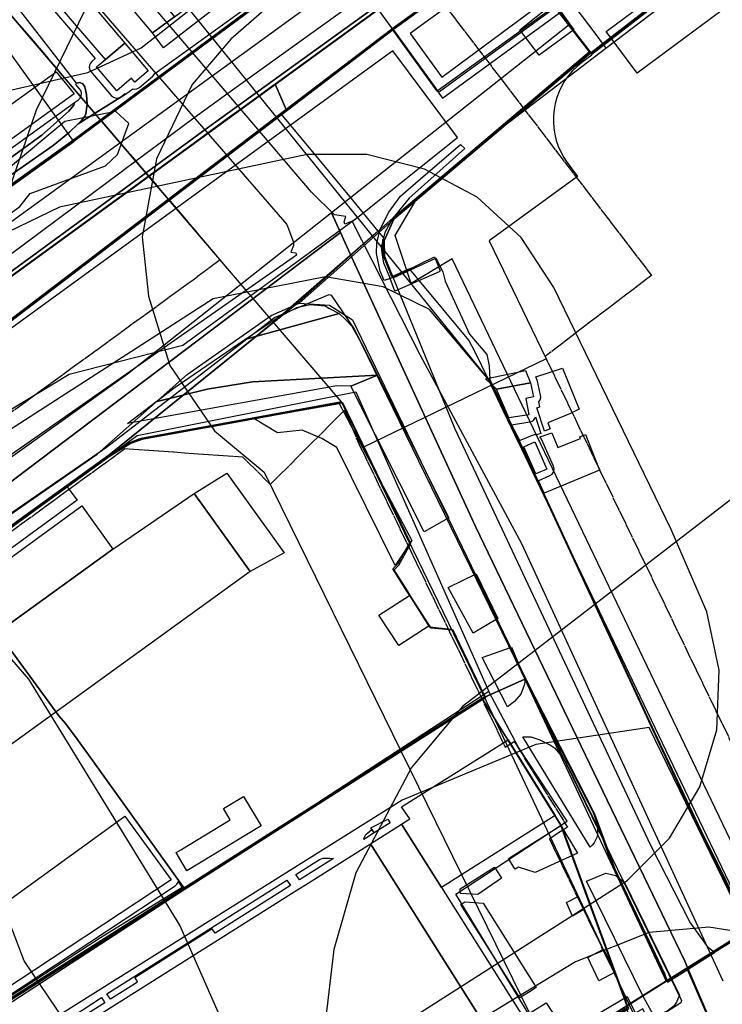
# Model space of a CAD drawing. Header units: metres. Extents: x 15747 to 16863, y 15840 to 16796.
# Tile 17 of 35: x 16291 to 16437, y 16287 to 16492. Entities that reach past the tile are written whole.
import ezdxf

# ---------------------------------------------------------------- set-up
doc = ezdxf.new("R2010")
doc.units = ezdxf.units.M
doc.linetypes.add('L00s01s', pattern=[3, 3, 0])
for name, color, linetype, true_color in [('02 Озеленение', 7, 'Continuous', 0xe4efdb), ('03 Существующее использование', 7, 'Continuous', 0x808080), ('04 Земельные участки (ЕГРН)', 7, 'Continuous', 0x1f3fbf), ('05 Застройка', 7, 'Continuous', 0x8c8c8c), ('06 Дороги и железная дорога', 7, 'Continuous', 0xb4b4b4), ('07 ЗОУИТ и СЗЗ', 7, 'Continuous', 0x000000), ('08 Красные линии и ЛГР', 7, 'Continuous', 0xff0000), ('09 ППТ и ПМТ', 7, 'Continuous', 0x00d000), ('10 ГПЗУ', 7, 'Continuous', 0x7b7bf2), ('11 КРТ', 7, 'Continuous', 0x1f3fbf), ('12 ПЗЗ – территориальные зоны', 7, 'Continuous', 0x000000), ('13 Генплан – функциональные зоны', 7, 'Continuous', 0x000000), ('14 Граница территории', 7, 'Continuous', 0xff00ff)]:
    doc.layers.add(name, color=color, linetype=linetype, true_color=true_color)

msp = doc.modelspace()

# ---------------------------------------------------------------- linework, layer by layer
at = {"layer": '02 Озеленение', "true_color": 0xe4efdb}
for points in [[(16460.66, 16574.01), (16064.52, 16286.53), (16013.36, 16250.08), (15983.9, 16233.61), (15973.25, 16227.28), (15939.62, 16208.07), (15930.94, 16203.15), (15896.4, 16185.11), (15861.65, 16167.69)], [(16261.95, 16440.37), (16298.28, 16465.7), (16301.67, 16468.47), (16303.46, 16470.17), (16313.25, 16476.36), (16314.79, 16477.43), (16315.07, 16477.35), (16315.65, 16477.42), (16316.16, 16477.7), (16318.94, 16480.04), (16319.25, 16480.4), (16319.33, 16480.6), (16357.81, 16508.34)], [(16286.18, 16507.95), (16307.01, 16483.7), (16306.32, 16483.13), (16306, 16482.78), (16305.81, 16482.34), (16305.76, 16481.87), (16305.87, 16481.41), (16306.11, 16481), (16310.3, 16476.04), (16310.76, 16475.67), (16311.32, 16475.51), (16311.91, 16475.57), (16312.42, 16475.86), (16313.14, 16476.47), (16313.25, 16476.36), (16303.46, 16470.17), (16304.17, 16470.86), (16304.82, 16471.74), (16305.02, 16472.24), (16305.29, 16474.24), (16305.18, 16476.27), (16304.82, 16477.83), (16304.42, 16478.46), (16303.8, 16478.74), (16303.08, 16478.58), (16299.78, 16482.87), (16288.19, 16497.89)], [(16218.55, 16411.7), (16295.9, 16467.83), (16301.43, 16472.74), (16302.57, 16474.02), (16302.71, 16474.59), (16303.52, 16475.17), (16303.86, 16475.52), (16304.08, 16475.96), (16304.14, 16476.44), (16304.05, 16476.92), (16303.8, 16477.34), (16302.97, 16478.36), (16303.08, 16478.58), (16303.8, 16478.74), (16304.42, 16478.46), (16304.82, 16477.83), (16305.18, 16476.27), (16305.29, 16474.24), (16305.02, 16472.24), (16304.82, 16471.74), (16304.17, 16470.86), (16303.46, 16470.17), (16301.67, 16468.47), (16298.28, 16465.7), (16261.95, 16440.37)], [(16266.97, 16274.64), (16323.58, 16311.99), (16323.93, 16312.31), (16324.17, 16312.74), (16324.19, 16312.87), (16325.05, 16311.67), (16308.12, 16301.22), (16248.09, 16262.31)]]:
    msp.add_lwpolyline(points, dxfattribs=at)
for points in [[(16406.28, 16489.69), (16399.08, 16484.45), (16395.12, 16489.69), (16402.23, 16495.36)], [(16302.71, 16474.59), (16302.57, 16474.02), (16301.43, 16472.74), (16295.9, 16467.83), (16218.55, 16411.7), (16207.35, 16403.93), (16202.61, 16400.82), (16198.38, 16398.08), (16189.51, 16391.88), (16183.38, 16386.19), (16178.43, 16379.86), (16178.05, 16380.98), (16176.26, 16383.22)], [(16382.78, 16465.91), (16383.67, 16465.02), (16372.13, 16454.77), (16368.71, 16450.56), (16367.06, 16447.64), (16366.3, 16444.47), (16366.55, 16442.88), (16366.8, 16441.29), (16368.17, 16438.04), (16366.93, 16437.63), (16366.11, 16439.57), (16365.34, 16443.27), (16365.42, 16445.42), (16366.11, 16448.27), (16367.92, 16451.8), (16370.33, 16455.16), (16374.47, 16458.78)], [(16368.17, 16438.04), (16377.39, 16442.55), (16378.59, 16439.63), (16378.33, 16439.48), (16369.15, 16435.46)], [(16351.62, 16432.63), (16354.68, 16432.36), (16355.61, 16431.82), (16357.61, 16430.78), (16338.07, 16425.41), (16344.87, 16429.96), (16348.81, 16432.04)], [(16319.59, 16412.46), (16323.57, 16415.49), (16338.07, 16425.41), (16357.61, 16430.78), (16358.89, 16429.54), (16360.21, 16428.15), (16362.22, 16424.59), (16365.54, 16418.02), (16339.63, 16416.58), (16330.19, 16415.06)], [(16398.41, 16417.67), (16403.93, 16419.47), (16407.42, 16410.93), (16405.61, 16410.01), (16400.92, 16408.12), (16401.42, 16406.88), (16400.21, 16406.34), (16398.61, 16411.21), (16399.25, 16411.44), (16399.02, 16412.45), (16399.06, 16412.48), (16399.32, 16412.88), (16399.44, 16413.34), (16399.41, 16413.82), (16398.76, 16416.76), (16398.71, 16416.86), (16398.68, 16416.99)], [(16313.71, 16407.99), (16319.59, 16412.46), (16330.19, 16415.06), (16339.63, 16416.58), (16365.54, 16418.02), (16360.06, 16415.71), (16357.13, 16415.79)], [(16380.36, 16388.41), (16375.26, 16385.45), (16360.06, 16415.71), (16365.54, 16418.02), (16367.51, 16414.15)], [(16339.88, 16408.97), (16357.64, 16412.08), (16372.67, 16383.66), (16369.26, 16378.48), (16357.11, 16402.96), (16353.98, 16404.85), (16349.91, 16406.55), (16344.8, 16405.99)], [(16398.37, 16409.38), (16399.48, 16405.92), (16398.54, 16405.6), (16398.54, 16405.6), (16398.07, 16405.63), (16397.62, 16405.5), (16395.31, 16404.48), (16395.29, 16404.47), (16395.11, 16404.4), (16393.38, 16407.71), (16397.18, 16408.31), (16397.63, 16408.46), (16398.01, 16408.74), (16398.29, 16409.13)], [(16399.32, 16405.16), (16401.75, 16406.05), (16402.99, 16402.98), (16407.68, 16404.86), (16407.54, 16405.21), (16408.71, 16405.7), (16411.6, 16398.3), (16400.17, 16393.51), (16398.94, 16396.09), (16399.02, 16396.11), (16401.33, 16397.14), (16401.81, 16397.47), (16402.13, 16397.97), (16402.23, 16398.55), (16402.1, 16399.12), (16399.6, 16404.74), (16399.34, 16405.14)], [(16303.24, 16392.03), (16279.52, 16374.74), (16277.5, 16377.5), (16301.12, 16394.88)], [(16380.2, 16373.9), (16386.06, 16376.73), (16390.53, 16367.46), (16385.42, 16364.46)], [(16392.54, 16349.13), (16387.29, 16359.37), (16393.39, 16361.53), (16396.14, 16354.93), (16396.14, 16354.3), (16396.01, 16353.67), (16395.32, 16351.81), (16394, 16350.24)], [(16411.2, 16322.67), (16411.06, 16322.04), (16410.82, 16321.44), (16410.51, 16320.89), (16410.13, 16320.41), (16409.7, 16320), (16395.71, 16342.91), (16397.38, 16342.9), (16399.25, 16342.31), (16401.46, 16341.17), (16402.31, 16340.67), (16404.05, 16338.59), (16404.66, 16337.58), (16410.82, 16325.1), (16411.18, 16323.95)], [(16368.21, 16325.08), (16364.85, 16322.96), (16364.39, 16323.67), (16364.16, 16324.02), (16367.71, 16325.84)], [(16363.3, 16321.98), (16362.7, 16321.6), (16362.74, 16321.8), (16363.11, 16322.64), (16364.39, 16323.67), (16364.85, 16322.96)], [(16392.73, 16317.68), (16403.57, 16324.52), (16407.05, 16318.76), (16398.3, 16314.76), (16394.81, 16315.85), (16394.15, 16315.43), (16393.95, 16315.74)], [(16356.44, 16317.66), (16349.39, 16313.2), (16348.63, 16314.37), (16353.52, 16317.46), (16354.32, 16317.71), (16355.67, 16317.73), (16356.32, 16317.68)], [(16391.09, 16313.9), (16391.29, 16313.59), (16386.39, 16310.22), (16382.75, 16310.37), (16382.71, 16311.36), (16389.85, 16315.87)], [(16408.95, 16312.94), (16412.97, 16314.61), (16415.03, 16314.14), (16416.83, 16312.7), (16428.25, 16289.26), (16427.6, 16287.84), (16427.07, 16287.01), (16426.52, 16286.57), (16425.66, 16285.94), (16424.56, 16285.47), (16423.43, 16285.24), (16422.77, 16285.27), (16420.64, 16289.14)], [(16310.13, 16288.45), (16309.43, 16289.54), (16346.75, 16313.18), (16347.52, 16312.03), (16331.87, 16302.16), (16331.29, 16303.08), (16315.24, 16292.87), (16315.79, 16292.01)], [(16382.86, 16308.12), (16383.69, 16308.64), (16387.51, 16308.4), (16398.51, 16290.86), (16396.91, 16289.84), (16395.1, 16288.71)], [(16408.34, 16307.05), (16406, 16305.71), (16404.81, 16308.56), (16407.05, 16309.72)], [(16414.85, 16294.04), (16411.49, 16292.26), (16409.19, 16297.14), (16412.45, 16298.81)], [(16309, 16287.73), (16290.97, 16276.36), (16290.6, 16276.96), (16286.21, 16274.2), (16286.59, 16273.6), (16285.16, 16272.7), (16284.51, 16273.73), (16297.52, 16282.12), (16302.25, 16284.85), (16308.29, 16288.82)], [(16400.24, 16280.54), (16397.1, 16285.53), (16398.87, 16286.64), (16400.56, 16287.72), (16404.65, 16281.47), (16417.35, 16288.99), (16419.58, 16284.55), (16418.59, 16283.76), (16417.23, 16286.41), (16408.89, 16281.45), (16405.67, 16279.57), (16404.43, 16281.42), (16404.03, 16281.82), (16403.51, 16282.05), (16402.94, 16282.06), (16402.4, 16281.86)]]:
    msp.add_lwpolyline(points, close=True, dxfattribs=at)
at = {"layer": '03 Существующее использование', "true_color": 0xcbb2cc}
for points in [[(16378.94, 16479.84), (16403.7, 16498.26), (16410.85, 16488.69), (16412.97, 16485.86), (16524.16, 16570.43), (16778.03, 16740.94), (16787.18, 16766.51), (16795.48, 16795.57), (16736.58, 16795.57), (16707.28, 16773.54), (16621.65, 16696.88), (16511.58, 16592.78), (16426.87, 16528.54), (16372.31, 16488.89)], [(16524.16, 16570.43), (16567.07, 16508.57), (16598.37, 16461.95), (16609.87, 16432.81), (16530.04, 16371.46), (16445.84, 16306.76), (16391.67, 16420.01), (16386.4, 16431.02), (16381.08, 16442.15), (16372.52, 16437.02), (16369.23, 16446.96), (16373.61, 16454.38), (16386.56, 16465.77), (16412.97, 16485.86)], [(16176.73, 16296.05), (16173.13, 16301.39), (16315.71, 16405.45), (16361.08, 16414.52), (16388.66, 16352.33), (16215.04, 16239.25)], [(16387.44, 16350.71), (16325.61, 16311.33), (16211, 16238.35), (16249.86, 16181.8), (16280.82, 16200.58), (16401.55, 16277.1), (16417.72, 16286.45), (16403.82, 16324.39)]]:
    msp.add_lwpolyline(points, close=True, dxfattribs=at)
at = {"layer": '03 Существующее использование', "true_color": 0x808080}
for points in [[(16863.13, 16624.06), (16468.64, 16318.89), (16443.62, 16303.23), (16435.47, 16298.12), (16430.02, 16294.71), (16435.09, 16282.94), (16468.19, 16303.15), (16516.14, 16342.29), (16547.75, 16366.42), (16603.84, 16408.89), (16661.16, 16452.59), (16726.79, 16502.02), (16768.31, 16534.73), (16816.42, 16571.41), (16863.13, 16607.16)], [(16863.13, 16624.06), (16468.64, 16318.89), (16443.62, 16303.23), (16435.47, 16298.12), (16430.02, 16294.71), (16435.09, 16282.94), (16468.19, 16303.15), (16516.14, 16342.29), (16547.75, 16366.42), (16603.84, 16408.89), (16661.16, 16452.59), (16726.79, 16502.02), (16768.31, 16534.73), (16816.42, 16571.41), (16863.13, 16607.16)], [(16405.34, 16490.72), (16355.99, 16451.67), (16357.87, 16447.58), (16360.18, 16442.56), (16368.97, 16450.38), (16409.82, 16484.94)], [(16405.34, 16490.72), (16355.99, 16451.67), (16357.87, 16447.58), (16360.18, 16442.56), (16368.97, 16450.38), (16409.82, 16484.94)], [(16355.99, 16451.67), (16313.66, 16418.19), (16287.97, 16399.77), (16198.4, 16335.57), (16109.5, 16271.95), (16077.12, 16248.32), (16054.77, 16229.02), (16035.15, 16217.05), (16026.24, 16209.33), (15929.99, 16141.52), (15931.9, 16138.35), (15978.62, 16171.86), (16029.28, 16207.35), (16036.04, 16214.39), (16056.37, 16226.49), (16128.07, 16278.88), (16158.19, 16300.84), (16188.18, 16322.54), (16284.84, 16392.37), (16357.87, 16447.58)], [(16355.99, 16451.67), (16313.66, 16418.19), (16287.97, 16399.77), (16198.4, 16335.57), (16109.5, 16271.95), (16077.12, 16248.32), (16054.77, 16229.02), (16035.15, 16217.05), (16026.24, 16209.33), (15929.99, 16141.52), (15931.9, 16138.35), (15978.62, 16171.86), (16029.28, 16207.35), (16036.04, 16214.39), (16056.37, 16226.49), (16128.07, 16278.88), (16158.19, 16300.84), (16188.18, 16322.54), (16284.84, 16392.37), (16357.87, 16447.58)], [(16368.97, 16450.38), (16360.18, 16442.56), (16385.93, 16386.59), (16411.35, 16333.68), (16429.32, 16296.34), (16430.02, 16294.71), (16435.47, 16298.12), (16434.24, 16299.12), (16430.37, 16304.52), (16422.31, 16320.33), (16381.67, 16406.82), (16367, 16442.7), (16366.93, 16445.87)], [(16368.97, 16450.38), (16360.18, 16442.56), (16385.93, 16386.59), (16411.35, 16333.68), (16429.32, 16296.34), (16430.02, 16294.71), (16435.47, 16298.12), (16434.24, 16299.12), (16430.37, 16304.52), (16422.31, 16320.33), (16381.67, 16406.82), (16367, 16442.7), (16366.93, 16445.87)], [(16360.18, 16442.56), (16349.34, 16432.92), (16355.63, 16432.54), (16360.39, 16429.49), (16396.4, 16354.75), (16410.62, 16326.94), (16414.81, 16315.51), (16425.1, 16293.79), (16425.7, 16292), (16430.02, 16294.71), (16429.32, 16296.34), (16411.35, 16333.68), (16385.93, 16386.59)], [(16360.18, 16442.56), (16349.34, 16432.92), (16355.63, 16432.54), (16360.39, 16429.49), (16396.4, 16354.75), (16410.62, 16326.94), (16414.81, 16315.51), (16425.1, 16293.79), (16425.7, 16292), (16430.02, 16294.71), (16429.32, 16296.34), (16411.35, 16333.68), (16385.93, 16386.59)]]:
    msp.add_lwpolyline(points, close=True, dxfattribs=at)
at = {"layer": '03 Существующее использование', "true_color": 0xada4a0}
msp.add_lwpolyline([(16474.33, 16594.64), (16389.02, 16530.66), (16302.58, 16466.53), (16182.27, 16380.44), (15984.85, 16241.16), (15971.2, 16234.98), (15954.58, 16224.63), (15942.15, 16218.41), (15914.43, 16205.35), (15758.56, 16110.57), (15747.13, 16103.64), (15747.13, 16086.43), (15903.99, 16182.76), (15930.25, 16201.5), (15954.14, 16213.54), (15976.41, 16223.21), (15974.59, 16227.24), (16023.44, 16246.14), (16071.14, 16267.9), (16107.56, 16290.44), (16368.84, 16489.72), (16464.24, 16558.84)], dxfattribs=at)
at = {"layer": '03 Существующее использование', "true_color": 0xdcd5b6}
for points in [[(16464.24, 16558.84), (16368.84, 16489.72), (16378.22, 16476.76), (16402.52, 16494.36), (16403.58, 16492.99), (16410.05, 16484.65), (16446.16, 16512.66)], [(16446.16, 16512.66), (16410.05, 16484.65), (16409.82, 16484.94), (16368.97, 16450.38), (16366.93, 16445.87), (16367, 16442.7), (16368.83, 16438.23), (16370.72, 16439.1), (16377.67, 16442.29), (16379.15, 16439.45), (16379.58, 16437.54), (16384.66, 16426.49), (16388.25, 16422.26), (16388.74, 16419.92), (16388.86, 16417.07), (16396.02, 16402.24), (16422.99, 16344.03), (16432.69, 16323.38), (16442.96, 16302.82)], [(16287.43, 16363.74), (16299.45, 16347.3), (16300.8, 16345.69), (16303.23, 16342.44), (16306.16, 16338.4), (16325.61, 16311.33), (16387.44, 16350.71), (16388.04, 16350.98), (16384.31, 16358.72), (16382.65, 16362.14), (16381.26, 16365.03), (16380.51, 16365.11), (16376.67, 16365.49), (16372.5, 16372.05), (16371.78, 16373.2), (16369.02, 16377.58), (16370, 16378.58), (16372.16, 16382.43), (16372.49, 16383.03), (16358.37, 16412.26), (16333.79, 16407.76), (16316.72, 16404.64), (16315.78, 16404.31), (16314.35, 16403.8), (16310.1, 16401.18), (16277.66, 16377.79)], [(16211, 16238.35), (16325.6, 16311.33), (16306.16, 16338.4), (16303.23, 16342.44), (16300.8, 16345.69), (16299.45, 16347.3), (16287.43, 16363.74)]]:
    msp.add_lwpolyline(points, dxfattribs=at)
msp.add_lwpolyline([(16278.95, 16499.27), (16157.45, 16412.27), (16182.27, 16380.44), (16302.58, 16466.53)], close=True, dxfattribs=at)
at = {"layer": '03 Существующее использование', "true_color": 0xcfd1eb}
for points in [[(16260.06, 16393.17), (16301.6, 16418.2), (16325.18, 16424.24), (16361.47, 16450.78), (16382.19, 16467.33), (16368.71, 16485.33), (16254.81, 16402.47)], [(16436.11, 16254.35), (16422.94, 16281.6), (16420.6, 16286.45), (16402.47, 16276.24), (16381.8, 16310.24), (16404.93, 16325.44), (16394.76, 16340.84), (16388.66, 16352.33), (16215.04, 16239.25), (16268.66, 16155.89)]]:
    msp.add_lwpolyline(points, close=True, dxfattribs=at)
at = {"layer": '03 Существующее использование', "true_color": 0xc0e3b5}
msp.add_lwpolyline([(16279.75, 16444.59), (16291.32, 16453.01), (16293.5, 16455.7), (16309.12, 16461.47), (16311.63, 16463.83), (16313.96, 16470.22), (16311.26, 16472.73), (16300.68, 16470.67), (16277.21, 16451.12)], dxfattribs=at)
at = {"layer": '03 Существующее использование', "true_color": 0x808080}
msp.add_lwpolyline([(16240.49, 16355.14), (16307.37, 16401.61), (16326.04, 16418.12), (16343.5, 16430.38), (16349.34, 16432.92), (16360.18, 16442.56), (16357.87, 16447.58), (16284.84, 16392.37)], dxfattribs=at)
msp.add_lwpolyline([(16240.49, 16355.14), (16307.37, 16401.61), (16326.04, 16418.12), (16343.5, 16430.38), (16349.34, 16432.92), (16360.18, 16442.56), (16357.87, 16447.58), (16284.84, 16392.37)], dxfattribs=at)
at = {"layer": '04 Земельные участки (ЕГРН)', "true_color": 0x1f3fbf}
for points in [[(16863.13, 16624.06), (16468.64, 16318.89), (16443.62, 16303.23), (16435.47, 16298.12), (16430.02, 16294.71), (16435.09, 16282.94), (16468.19, 16303.15), (16516.14, 16342.29), (16547.75, 16366.42), (16603.84, 16408.89), (16661.16, 16452.59), (16726.79, 16502.02), (16768.31, 16534.73), (16816.42, 16571.41), (16863.13, 16607.16)], [(16278.95, 16499.27), (16157.45, 16412.27), (16182.27, 16380.44), (16302.58, 16466.53)], [(16405.34, 16490.72), (16355.99, 16451.67), (16357.87, 16447.58), (16360.18, 16442.56), (16368.97, 16450.38), (16409.82, 16484.94)], [(16355.99, 16451.67), (16313.66, 16418.19), (16287.97, 16399.77), (16198.4, 16335.57), (16109.5, 16271.95), (16077.12, 16248.32), (16054.77, 16229.02), (16035.15, 16217.05), (16026.24, 16209.33), (15929.99, 16141.52), (15931.9, 16138.35), (15978.62, 16171.86), (16029.28, 16207.35), (16036.04, 16214.39), (16056.37, 16226.49), (16128.07, 16278.88), (16158.19, 16300.84), (16188.18, 16322.54), (16284.84, 16392.37), (16357.87, 16447.58)], [(16368.97, 16450.38), (16360.18, 16442.56), (16385.93, 16386.59), (16411.35, 16333.68), (16429.32, 16296.34), (16430.02, 16294.71), (16435.47, 16298.12), (16434.24, 16299.12), (16430.37, 16304.52), (16422.31, 16320.33), (16381.67, 16406.82), (16367, 16442.7), (16366.93, 16445.87)], [(16360.18, 16442.56), (16349.34, 16432.92), (16355.63, 16432.54), (16360.39, 16429.49), (16396.4, 16354.75), (16410.62, 16326.94), (16414.81, 16315.51), (16425.1, 16293.79), (16425.7, 16292), (16430.02, 16294.71), (16429.32, 16296.34), (16411.35, 16333.68), (16385.93, 16386.59)], [(16387.44, 16350.71), (16325.61, 16311.33), (16211, 16238.35), (16249.86, 16181.8), (16280.82, 16200.58), (16401.55, 16277.1), (16417.72, 16286.45), (16403.82, 16324.39)]]:
    msp.add_lwpolyline(points, close=True, dxfattribs=at)
for points in [[(16474.33, 16594.64), (16389.02, 16530.66), (16302.58, 16466.53), (16182.27, 16380.44), (15984.85, 16241.16), (15971.2, 16234.98), (15954.58, 16224.63), (15942.15, 16218.41), (15914.43, 16205.35), (15758.56, 16110.57), (15747.13, 16103.64), (15747.13, 16086.43), (15903.99, 16182.76), (15930.25, 16201.5), (15954.14, 16213.54), (15976.41, 16223.21), (15974.59, 16227.24), (16023.44, 16246.14), (16071.14, 16267.9), (16107.56, 16290.44), (16368.84, 16489.72), (16464.24, 16558.84)], [(16464.24, 16558.84), (16368.84, 16489.72), (16378.22, 16476.76), (16402.52, 16494.36), (16403.58, 16492.99), (16410.05, 16484.65), (16446.16, 16512.66)], [(16446.16, 16512.66), (16410.05, 16484.65), (16409.82, 16484.94), (16368.97, 16450.38), (16366.93, 16445.87), (16367, 16442.7), (16368.83, 16438.23), (16370.72, 16439.1), (16377.67, 16442.29), (16379.15, 16439.45), (16379.58, 16437.54), (16384.66, 16426.49), (16388.25, 16422.26), (16388.74, 16419.92), (16388.86, 16417.07), (16396.02, 16402.24), (16422.99, 16344.03), (16432.69, 16323.38), (16442.96, 16302.82)], [(16240.49, 16355.14), (16307.37, 16401.61), (16326.04, 16418.12), (16343.5, 16430.38), (16349.34, 16432.92), (16360.18, 16442.56), (16357.87, 16447.58), (16284.84, 16392.37)], [(16287.43, 16363.74), (16299.45, 16347.3), (16300.8, 16345.69), (16303.23, 16342.44), (16306.16, 16338.4), (16325.61, 16311.33), (16387.44, 16350.71), (16388.04, 16350.98), (16384.31, 16358.72), (16382.65, 16362.14), (16381.26, 16365.03), (16380.51, 16365.11), (16376.67, 16365.49), (16372.5, 16372.05), (16371.78, 16373.2), (16369.02, 16377.58), (16370, 16378.58), (16372.16, 16382.43), (16372.49, 16383.03), (16358.37, 16412.26), (16333.79, 16407.76), (16316.72, 16404.64), (16315.78, 16404.31), (16314.35, 16403.8), (16310.1, 16401.18), (16277.66, 16377.79)], [(16211, 16238.35), (16325.6, 16311.33), (16306.16, 16338.4), (16303.23, 16342.44), (16300.8, 16345.69), (16299.45, 16347.3), (16287.43, 16363.74)]]:
    msp.add_lwpolyline(points, dxfattribs=at)
at = {"layer": '05 Застройка', "true_color": 0x8c8c8c}
for points in [[(16318.85, 16489.07), (16297.64, 16514.32), (16301.18, 16517.33), (16319.56, 16497.16), (16323.47, 16492.41)], [(16458.18, 16509.47), (16419.46, 16480.67), (16413.02, 16489.33), (16451.74, 16518.13)], [(16313.12, 16486.91), (16309.15, 16483.5), (16287.32, 16508.93), (16290.68, 16513.48)], [(16328.75, 16496.38), (16330.89, 16493.46), (16321.17, 16485.97), (16318.85, 16489.07), (16323.47, 16492.41)], [(16307.26, 16481.97), (16309.15, 16483.5), (16313.12, 16486.91), (16317.97, 16481.19), (16315.2, 16478.84), (16314.55, 16479.62), (16311.45, 16477)], [(16302.64, 16476.39), (16175.26, 16384.34), (16171.7, 16389.31), (16298.9, 16480.98)], [(16390.28, 16415.09), (16387.95, 16417.2), (16396.28, 16418.95), (16397.29, 16416.43)], [(16392.84, 16409.14), (16390.28, 16415.09), (16397.29, 16416.43), (16397.95, 16413.49), (16396.36, 16413.18), (16396.95, 16409.79)], [(16395.92, 16403.11), (16398.23, 16404.13), (16400.73, 16398.51), (16398.42, 16397.48)], [(16327.49, 16393.42), (16334.3, 16397.67), (16346.21, 16381.12), (16339.12, 16377.22)], [(16327.49, 16393.42), (16339.12, 16377.22), (16281.26, 16335.37), (16257.8, 16318.85), (16246.17, 16335.05), (16249.26, 16337.44), (16310.67, 16381.85)], [(16249.26, 16337.44), (16246.27, 16341.32), (16260.1, 16351.12), (16256.33, 16355.99), (16304.24, 16390.9), (16310.67, 16381.85)], [(16369.96, 16361.85), (16365.87, 16368.17), (16372.19, 16372.27), (16376.28, 16365.95)], [(16370.57, 16324.79), (16372.28, 16325.89), (16370.54, 16328.42), (16392.7, 16342.29), (16402.46, 16326.61), (16378.86, 16311.64)], [(16324.73, 16319.48), (16334.99, 16325.67), (16333.58, 16328.01), (16337.75, 16330.52), (16341.42, 16324.43), (16326.03, 16315.13), (16323.76, 16318.89)], [(16258.97, 16287.19), (16313.13, 16326.42), (16322.75, 16313.24), (16266.14, 16275.89)], [(16369.78, 16324.29), (16370.57, 16324.79), (16378.86, 16311.64), (16399.76, 16278.49), (16393.3, 16274.42), (16391.42, 16277.4), (16364.1, 16320.71)], [(16288.14, 16208.09), (16285.86, 16211.71), (16258.94, 16254.39), (16346.41, 16309.55), (16349.04, 16311.21), (16350.61, 16312.2), (16364.1, 16320.71), (16391.42, 16277.4), (16393.3, 16274.42), (16392.15, 16273.69)]]:
    msp.add_lwpolyline(points, close=True, dxfattribs=at)
at = {"layer": '06 Дороги и железная дорога', "true_color": 0x1f1f1f}
for points in [[(16334.53, 16476.52), (16398.85, 16522.83), (16432.05, 16546.76), (16441.94, 16553.9), (16484.7, 16585.61), (16495.48, 16593.6), (16521.38, 16615.3), (16540.86, 16633.26), (16553.01, 16644.46), (16570.51, 16660.08), (16594.4, 16681.41), (16635.58, 16719.71), (16642.5, 16726.16), (16656.3, 16738.82), (16691.62, 16771.24), (16712.49, 16787.18), (16725.43, 16795.57)], [(16327.46, 16471.43), (16334.53, 16476.52)], [(15747.13, 16099.28), (15771.04, 16113.85), (15777.73, 16117.93), (15797.62, 16129.76), (15828.61, 16148.17), (15852.53, 16162.09), (15883.54, 16178.54), (15924.92, 16200.51), (15942.84, 16210.03), (15969.47, 16224.9), (16040.9, 16264.75), (16055.39, 16274.68), (16073.56, 16287.15), (16088.39, 16297.34), (16141.26, 16336.87), (16152.36, 16345.18), (16193.22, 16373.68), (16227.13, 16397.35), (16239.93, 16406.28), (16312.4, 16460.22), (16312.99, 16460.66), (16327.46, 16471.43)]]:
    msp.add_lwpolyline(points, dxfattribs=at)
at = {"layer": '06 Дороги и железная дорога', "true_color": 0xb4b4b4}
for points in [[(16437.27, 16292.19), (16395.49, 16382.96), (16374.51, 16422.09), (16360.31, 16449.96), (16358.78, 16449.33), (16358.64, 16449.82), (16359, 16450.93), (16356.63, 16451.25), (16351.84, 16455.97), (16286.43, 16532.8)], [(16291.1, 16513.54), (16346.72, 16449.28), (16348.14, 16445.57), (16348.16, 16444.91), (16347.61, 16443.52), (16348.59, 16443.36), (16348.74, 16442.88), (16244.48, 16369.96), (15921.47, 16138.06)], [(15937.37, 16138.68), (16171.71, 16306.19), (16261.71, 16370.17), (16309.33, 16403.03), (16344.19, 16429.99), (16355.5, 16434.71), (16355.93, 16434.62), (16360.77, 16427.45), (16428.64, 16288.19), (16428.5, 16287.68), (16357.7, 16241.96), (16319.35, 16205.69), (16312.94, 16200.93), (16236.83, 16148.99)]]:
    msp.add_lwpolyline(points, dxfattribs=at)
at = {"layer": '07 ЗОУИТ и СЗЗ', "true_color": 0x000000}
for points in [[(16002.06, 16767.4), (16003.17, 16755.23), (16006.27, 16743.41), (16018.05, 16722.09), (16226.26, 16499.77), (16235.77, 16491.25), (16251.65, 16482.14), (16269.28, 16477.22), (16287.58, 16476.77), (16305.43, 16480.82), (16316.54, 16485.92), (16357.33, 16518.01), (16374.4, 16525.24), (16389.05, 16536.26), (16543.13, 16685.68), (16556.31, 16706.16), (16560.2, 16717.75), (16562.07, 16729.34), (16577.83, 16747.91), (16627.77, 16795.57)], [(16530.83, 16698.36), (16397.85, 16606.96), (16378.68, 16591.77), (16344.34, 16556.95), (16316.11, 16517.02), (16294.75, 16473.02), (16286.82, 16449.87), (16280.82, 16426.14), (16276.76, 16402.01), (16274.7, 16377.85), (16261.23, 16344.34), (16236.46, 16302.01), (16226.75, 16279.54), (16218.91, 16256.36), (16212.98, 16232.61), (16209, 16208.47), (16207.01, 16184.07), (16207.02, 16159.6)], [(16497.35, 16613.98), (16381.65, 16527.35), (16355.24, 16505.34), (16335.13, 16487.74), (16327.14, 16478.33), (16319.71, 16462.88), (16316.7, 16446.7)], [(16256.94, 16210.71), (16417.4, 16313.12), (16426.13, 16321.88), (16432.44, 16332.52), (16435.95, 16344.38), (16436.44, 16356.74), (16433.88, 16368.84), (16426.51, 16385.95), (16402.16, 16436.2), (16395.35, 16446.57), (16386.23, 16454.93), (16375.34, 16460.79), (16363.34, 16463.8), (16350.97, 16463.77), (16299.61, 16452.86), (16284.75, 16445.73)], [(16316.7, 16446.7), (16318.02, 16434.37), (16322.44, 16420.01), (16331.71, 16406.41), (16342.06, 16397.84), (16400.67, 16278.2), (16415.55, 16264.07), (16426.79, 16258.92), (16438.96, 16256.69)], [(16049.61, 16010.73), (16330.79, 16185.36), (16347.38, 16200.59), (16351.14, 16210.62), (16352.5, 16220.96), (16351.32, 16231.63), (16342.03, 16264.1), (16324.58, 16303.82), (16293.19, 16354.91), (16253.86, 16400.35), (16222.77, 16428.36), (16208.92, 16437.72), (16193.53, 16441.05), (16178.07, 16439.95), (16163.38, 16434.43), (16144.86, 16422.35), (16047.48, 16350.94), (16039.97, 16348.48), (15934.85, 16244.29), (15905.34, 16218.35), (15834.63, 16175.86), (15812.23, 16159.86)], [(16495.38, 16193.8), (16388.56, 16417.12), (16376.36, 16431.61), (16366.75, 16436.31), (16354.75, 16438.39), (16331.44, 16433.85), (16143.91, 16312.9), (16134.22, 16302.88), (16119.44, 16279.29), (16114.65, 16266.19), (16111.73, 16252.55), (16110.75, 16238.63)], [(16497.01, 16437.01), (16383.18, 16349.22), (16372.63, 16336.52), (16361.05, 16314.66), (16356.49, 16298.79), (16354.6, 16282.38)], [(16123.18, 16056.44), (16321.33, 16181.07), (16336.76, 16195.72), (16340.63, 16203.88), (16341.44, 16212.78), (16337.96, 16228.74), (16292.26, 16296.4), (16283.83, 16318.44), (16254.86, 16360.12), (16235.58, 16380.11), (16224.02, 16387.92), (16211.49, 16394.05), (16184.49, 16400.81), (16156.68, 16399.87), (16130.18, 16391.29), (16091.92, 16366.66), (16020.47, 16312.66), (16010.36, 16302.28), (15995.59, 16278.69), (15990.8, 16265.59), (15987.88, 16251.95), (15986.9, 16238.03)], [(16211.92, 16222.99), (16211.88, 16215.63), (16214.35, 16208.27), (16317.2, 16043.24), (16326.05, 16038.43), (16337.31, 16039.94), (16357.3, 16047.81), (16475.56, 16113.3), (16479.12, 16112.58), (16523.03, 16137.21), (16501.53, 16182.48), (16498.98, 16184.24), (16499.28, 16185.95), (16421.93, 16344.85), (16398.39, 16341.34), (16370.71, 16329.75), (16218.88, 16234.57), (16214.16, 16229.11), (16211.92, 16222.99)], [(16446.49, 16301.49), (16434.28, 16303.43), (16421.96, 16302.31), (16406.65, 16296.2), (16364.99, 16270.87), (16225.73, 16182.36), (16217.14, 16173.45), (16211.01, 16162.71), (16208.47, 16154.86), (16207.16, 16142.56)]]:
    msp.add_lwpolyline(points, dxfattribs=at)
at = {"layer": '08 Красные линии и ЛГР', "linetype": 'L00s01s', "true_color": 0xff0000, "flags": 128}
for points in [[(16281.24, 16502.41), (16308.09, 16470.99)], [(16378.01, 16496.73), (16406.81, 16459.09), (16422.41, 16438.71), (16400.32, 16421.87), (16431.68, 16356.83)], [(16308.09, 16470.99), (16322.17, 16454.5)], [(16322.17, 16454.5), (16332.94, 16441.91)], [(16332.94, 16441.91), (16328.13, 16438.41)], [(16302.23, 16419.56), (16314.13, 16428.23), (16326.5, 16437.22)], [(16326.5, 16437.22), (16327.32, 16437.81), (16328.13, 16438.41)], [(16237.66, 16372.53), (16302.23, 16419.56)], [(16358.71, 16410.7), (16355.91, 16407.9)], [(16358.71, 16410.7), (16362.1, 16402.82)], [(16355.91, 16407.9), (16343.31, 16395.3), (16337.63, 16400.96), (16313.08, 16402.71)], [(16008.14, 16180.62), (16313.08, 16402.71)], [(16362.1, 16402.82), (16362.38, 16402.33), (16362.63, 16401.84), (16369.5, 16387.59), (16373.16, 16379.99), (16392.05, 16340.8)], [(16431.68, 16356.83), (16450.45, 16317.88)], [(16392.05, 16340.8), (16393.92, 16341.98), (16399.25, 16333.33)], [(16399.25, 16333.33), (16399.28, 16333.28), (16404.98, 16324.15), (16401.22, 16321.77)], [(16401.22, 16321.77), (16408.92, 16305.79), (16417.79, 16287.39)]]:
    msp.add_lwpolyline(points, dxfattribs=at)
at = {"layer": '09 ППТ и ПМТ', "true_color": 0x8c8c8c}
msp.add_lwpolyline([(16863.13, 15876.28), (16786.42, 15839.57), (16633.64, 15839.57), (16628.58, 15850.07), (16620.81, 15866.19), (16577.39, 15956.27), (16574.17, 15962.96), (16563.31, 15985.49), (16490.55, 16136.43), (16449.69, 16221.21), (16442.12, 16236.92), (16417.79, 16287.39), (16443.36, 16303.41), (16468.38, 16319.07), (16863.13, 16624.44)], close=True, dxfattribs=at)
at = {"layer": '09 ППТ и ПМТ', "true_color": 0x00d000}
for points in [[(16442.7, 16303), (16432.43, 16323.56), (16422.73, 16344.21), (16395.76, 16402.42), (16395.08, 16403.83), (16394.99, 16403.76), (16391.72, 16410.54), (16388.5, 16417.23), (16385.9, 16422.64), (16384.51, 16425.25), (16374.25, 16437.61), (16372.22, 16440.09), (16370.46, 16439.28), (16368.57, 16438.41), (16366.74, 16442.88), (16366.67, 16446.05), (16366.89, 16446.52), (16365.73, 16447.91), (16362.68, 16451.59), (16359.8, 16455.07), (16351.08, 16465.6), (16345.49, 16472.29), (16368.58, 16489.9), (16463.98, 16559.02)], [(16442.7, 16303), (16432.43, 16323.56), (16422.73, 16344.21), (16395.76, 16402.42), (16395.08, 16403.83), (16394.99, 16403.76), (16391.72, 16410.54), (16388.5, 16417.23), (16385.9, 16422.64), (16384.51, 16425.25), (16374.25, 16437.61), (16372.22, 16440.09), (16370.46, 16439.28), (16368.57, 16438.41), (16366.74, 16442.88), (16366.67, 16446.05), (16366.89, 16446.52), (16365.73, 16447.91), (16362.68, 16451.59), (16359.8, 16455.07), (16351.08, 16465.6), (16345.49, 16472.29), (16368.58, 16489.9), (16463.98, 16559.02)], [(16442.7, 16303), (16432.43, 16323.56), (16422.73, 16344.21), (16395.76, 16402.42), (16395.08, 16403.83), (16394.99, 16403.76), (16391.72, 16410.54), (16388.5, 16417.23), (16385.9, 16422.64), (16384.51, 16425.25), (16374.25, 16437.61), (16372.22, 16440.09), (16370.46, 16439.28), (16368.57, 16438.41), (16366.74, 16442.88), (16366.67, 16446.05), (16366.89, 16446.52), (16365.73, 16447.91), (16362.68, 16451.59), (16359.8, 16455.07), (16351.08, 16465.6), (16345.49, 16472.29), (16368.58, 16489.9), (16463.98, 16559.02)], [(16442.7, 16303), (16432.43, 16323.56), (16422.73, 16344.21), (16395.76, 16402.42), (16395.08, 16403.83), (16394.99, 16403.76), (16391.72, 16410.54), (16388.5, 16417.23), (16385.89, 16422.64), (16384.5, 16425.25), (16374.25, 16437.61), (16372.22, 16440.09), (16370.46, 16439.28), (16368.57, 16438.41), (16366.74, 16442.88), (16366.67, 16446.05), (16366.88, 16446.52), (16365.73, 16447.91), (16362.68, 16451.59), (16359.8, 16455.07), (16351.08, 16465.6), (16345.49, 16472.29), (16368.58, 16489.9), (16463.98, 16559.02)], [(16442.7, 16303), (16432.43, 16323.56), (16422.73, 16344.21), (16395.76, 16402.42), (16395.08, 16403.83), (16394.99, 16403.76), (16391.72, 16410.54), (16388.5, 16417.23), (16385.9, 16422.64), (16384.51, 16425.25), (16374.25, 16437.61), (16372.22, 16440.09), (16370.46, 16439.28), (16368.57, 16438.41), (16366.74, 16442.88), (16366.67, 16446.05), (16366.89, 16446.52), (16365.73, 16447.91), (16362.68, 16451.59), (16359.8, 16455.07), (16351.08, 16465.6), (16345.49, 16472.29), (16368.58, 16489.9), (16463.98, 16559.02)]]:
    msp.add_lwpolyline(points, dxfattribs=at)
at = {"layer": '09 ППТ и ПМТ', "true_color": 0x8c8c8c}
msp.add_lwpolyline([(16284.6, 16545.74), (16388.49, 16417.23), (16388.6, 16417.25), (16395.76, 16402.42), (16422.73, 16344.21), (16432.43, 16323.56), (16442.7, 16303), (16417.78, 16287.4), (16387.78, 16351.16), (16358.11, 16412.44), (16252.06, 16536.56)], dxfattribs=at)
at = {"layer": '09 ППТ и ПМТ', "true_color": 0x00c8e0}
msp.add_lwpolyline([(16365.64, 16493.94), (16379.02, 16475.48), (16403.3, 16493.19), (16405.08, 16490.89), (16409.55, 16485.11), (16409.56, 16485.11), (16409.79, 16484.82), (16410.06, 16484.45), (16407.96, 16482.92), (16406.96, 16482.09), (16406.04, 16481.18), (16405.21, 16480.2), (16404.46, 16479.14), (16403.8, 16478.03), (16403.25, 16476.86), (16402.79, 16475.65), (16402.44, 16474.41), (16402.2, 16473.14), (16402.07, 16471.85), (16402.05, 16470.56), (16402.14, 16469.27), (16402.35, 16468), (16402.66, 16466.74), (16403.08, 16465.52), (16403.6, 16464.34), (16404.22, 16463.2), (16404.94, 16462.13), (16407.04, 16459.26), (16388.73, 16445.91), (16400.57, 16421.36), (16362.63, 16403.07), (16358.11, 16412.44), (16333.53, 16407.94), (16316.46, 16404.82), (16315.52, 16404.49), (16314.09, 16403.98), (16309.84, 16401.36), (16281.48, 16380.91)], dxfattribs=at)
at = {"layer": '09 ППТ и ПМТ', "true_color": 0xff3fb4}
msp.add_lwpolyline([(15846.98, 15929.69), (16417.79, 16287.39), (16443.36, 16303.41)], dxfattribs=at)
at = {"layer": '10 ГПЗУ', "true_color": 0x7b7bf2}
msp.add_lwpolyline([(16445.9, 16512.84), (16409.79, 16484.83), (16403.32, 16493.17), (16402.26, 16494.54), (16377.96, 16476.94), (16368.58, 16489.9), (16463.98, 16559.02)], dxfattribs=at)
msp.add_lwpolyline([(16387.18, 16350.89), (16403.56, 16324.57), (16417.45, 16286.63), (16401.29, 16277.28), (16280.55, 16200.76), (16249.6, 16181.98), (16210.74, 16238.53)], close=True, dxfattribs=at)
at = {"layer": '11 КРТ', "true_color": 0x1f3fbf}
msp.add_lwpolyline([(16719.82, 16795.57), (16605.47, 16712.87), (16474.07, 16594.82), (16388.76, 16530.84), (16302.32, 16466.71), (16182.01, 16380.62), (16156.79, 16412.22), (16150.88, 16422.77), (16172.48, 16442.7), (16293.64, 16532.94), (16281.07, 16551.07), (16290.36, 16560.06), (16324.4, 16591.49), (16328.33, 16595.77), (16336.93, 16589.15), (16340.47, 16592.64), (16423.73, 16671.31), (16487.88, 16734.55), (16473.12, 16750.34), (16521.02, 16795.57)], close=True, dxfattribs=at)
for points in [[(15747.13, 16086.76), (15903.73, 16182.94), (15929.99, 16201.68), (15953.88, 16213.72), (15976.15, 16223.39), (15974.79, 16226.41), (15983.81, 16231.08), (16023.18, 16246.32), (16070.88, 16268.08), (16107.3, 16290.62), (16368.58, 16489.9), (16463.98, 16559.02)], [(16445.9, 16512.84), (16409.79, 16484.83), (16409.56, 16485.12), (16368.71, 16450.56), (16365.72, 16447.9), (16343.88, 16428.89), (16309.84, 16401.36), (16277.4, 16377.97)], [(16442.7, 16303), (16435.21, 16298.3), (16429.76, 16294.89), (16425.44, 16292.18), (16424.84, 16293.97), (16414.55, 16315.69), (16410.36, 16327.12), (16396.14, 16354.92), (16387.18, 16350.89), (16387.78, 16351.16), (16384.05, 16358.9), (16382.39, 16362.32), (16381, 16365.21), (16380.25, 16365.29), (16376.41, 16365.67), (16372.24, 16372.23), (16371.52, 16373.38), (16368.76, 16377.76), (16369.74, 16378.76), (16371.9, 16382.61), (16372.23, 16383.21), (16358.11, 16412.44), (16333.53, 16407.94), (16316.46, 16404.82), (16315.52, 16404.49), (16314.09, 16403.98), (16309.84, 16401.36), (16349.08, 16433.1), (16359.92, 16442.74), (16368.71, 16450.56), (16409.56, 16485.12), (16409.79, 16484.83), (16445.9, 16512.84)], [(16277.4, 16377.97), (16309.84, 16401.36), (16314.09, 16403.98), (16315.52, 16404.49), (16316.46, 16404.82), (16333.53, 16407.94), (16358.11, 16412.44), (16372.23, 16383.21), (16371.9, 16382.61), (16369.74, 16378.76), (16368.76, 16377.76), (16371.52, 16373.38), (16372.24, 16372.23), (16376.41, 16365.67), (16380.25, 16365.29), (16381, 16365.21), (16382.39, 16362.32), (16384.05, 16358.9), (16387.78, 16351.16), (16387.18, 16350.89), (16325.35, 16311.51), (16325.34, 16311.51), (16210.74, 16238.53)], [(16210.74, 16238.53), (16313.1, 16303.71), (16325.35, 16311.51), (16352.9, 16329.05), (16387.18, 16350.89), (16387.21, 16350.85), (16396.15, 16354.92), (16425.44, 16292.18), (16417.3, 16287.08), (16409.88, 16282.43), (16406.12, 16280.07), (16401.29, 16277.28), (16366.74, 16255.38), (16354.6, 16247.76), (16250, 16182.22)]]:
    msp.add_lwpolyline(points, dxfattribs=at)
at = {"layer": '12 ПЗЗ – территориальные зоны', "true_color": 0x000000}
for points in [[(16474.07, 16594.82), (16388.76, 16530.84), (16302.32, 16466.71), (16182.01, 16380.62), (16165.7, 16401.05), (16156.8, 16412.21), (16156.79, 16412.22), (16150.92, 16422.69), (16150.88, 16422.77), (16172.48, 16442.7), (16293.64, 16532.94), (16281.07, 16551.07), (16290.36, 16560.06), (16324.4, 16591.49), (16328.33, 16595.77), (16333.68, 16591.65), (16336.93, 16589.15), (16340.47, 16592.64), (16423.73, 16671.31), (16467.87, 16714.82)], [(16513.82, 16601.81), (16330.26, 16469.32), (16055.68, 16268.32), (15974.72, 16226.39), (15974, 16226), (15906.37, 16190.97), (15888.63, 16181.77), (15797.27, 16134.44), (15797.87, 16134.81), (15914.17, 16205.53), (15934.82, 16225.39), (15941.89, 16218.59), (15954.32, 16224.81), (15970.94, 16235.16), (15984.59, 16241.34), (16063.08, 16303.54), (16058.56, 16308.42), (16171.28, 16390.5), (16170.16, 16394.63), (16165.7, 16401.06), (16182.01, 16380.62), (16302.32, 16466.71), (16388.76, 16530.84), (16474.07, 16594.82)], [(16463.98, 16559.02), (16368.58, 16489.9), (16368.51, 16489.85), (16346.59, 16473.13), (16344.3, 16478.41), (16337.76, 16473.66), (16334.66, 16471.4), (16326.53, 16465.48), (16319.97, 16460.7), (16055.68, 16268.32), (16330.26, 16469.32), (16513.82, 16601.81)], [(15747.13, 16086.76), (15903.73, 16182.94), (15929.99, 16201.68), (15953.88, 16213.72), (15976.15, 16223.39), (15974.79, 16226.41), (15983.81, 16231.09), (15983.82, 16231.09), (16023.18, 16246.32), (16070.88, 16268.08), (16107.3, 16290.62), (16346.58, 16473.13), (16346.59, 16473.13), (16368.51, 16489.85), (16368.58, 16489.9), (16463.98, 16559.02)], [(16445.9, 16512.84), (16409.79, 16484.83), (16409.56, 16485.12), (16368.71, 16450.56), (16359.92, 16442.74), (16349.08, 16433.1), (16309.84, 16401.36), (16277.4, 16377.97)], [(16442.7, 16303), (16435.21, 16298.3), (16429.76, 16294.89), (16425.44, 16292.18), (16424.84, 16293.97), (16414.55, 16315.69), (16410.36, 16327.12), (16396.14, 16354.92), (16387.78, 16351.16), (16384.05, 16358.9), (16382.39, 16362.32), (16381, 16365.21), (16380.25, 16365.29), (16376.41, 16365.67), (16372.24, 16372.23), (16371.52, 16373.38), (16368.76, 16377.76), (16369.74, 16378.76), (16371.9, 16382.61), (16372.23, 16383.21), (16358.11, 16412.44), (16333.53, 16407.94), (16316.46, 16404.82), (16315.52, 16404.49), (16314.09, 16403.98), (16309.84, 16401.36), (16349.08, 16433.1), (16359.92, 16442.74), (16368.71, 16450.56), (16409.56, 16485.12), (16409.79, 16484.83), (16445.9, 16512.84)], [(16277.4, 16377.97), (16309.84, 16401.36), (16314.09, 16403.98), (16315.52, 16404.49), (16316.46, 16404.82), (16333.53, 16407.94), (16358.11, 16412.44), (16372.23, 16383.21), (16371.9, 16382.61), (16369.74, 16378.76), (16368.76, 16377.76), (16371.52, 16373.38), (16372.24, 16372.23), (16376.41, 16365.67), (16380.25, 16365.29), (16381, 16365.21), (16382.39, 16362.32), (16384.05, 16358.9), (16387.78, 16351.16), (16387.18, 16350.89), (16325.35, 16311.51), (16325.34, 16311.51), (16210.74, 16238.53)], [(16210.74, 16238.53), (16325.34, 16311.51), (16325.35, 16311.51), (16352.9, 16329.06), (16387.18, 16350.89), (16396.14, 16354.92), (16410.36, 16327.12), (16414.55, 16315.69), (16424.84, 16293.97), (16425.44, 16292.18), (16417.3, 16287.08), (16417.29, 16287.08), (16417.45, 16286.63), (16406.15, 16280.09), (16406.12, 16280.07), (16401.9, 16277.64), (16401.29, 16277.28), (16396.71, 16274.38), (16366.74, 16255.38), (16366.5, 16255.23), (16280.55, 16200.76)], [(16443.67, 16265.15), (16434.83, 16283.12), (16429.76, 16294.89), (16435.21, 16298.3), (16442.7, 16303)]]:
    msp.add_lwpolyline(points, dxfattribs=at)
for points in [[(15983.82, 16231.09), (16055.68, 16268.32), (16319.97, 16460.7), (16326.53, 16465.48), (16334.66, 16471.4), (16337.76, 16473.66), (16344.3, 16478.41), (16346.59, 16473.12), (16107.3, 16290.62), (16070.88, 16268.08), (16023.18, 16246.32)], [(16446.64, 16259.03), (16424.88, 16245.6), (16422.38, 16244.05), (16422.36, 16244.04), (16420.64, 16243.12), (16271.72, 16149.79), (16249.6, 16181.98), (16250, 16182.22), (16250.01, 16182.23), (16280.55, 16200.76), (16366.5, 16255.23), (16366.74, 16255.38), (16396.72, 16274.38), (16401.29, 16277.28), (16401.91, 16277.63), (16406.12, 16280.07), (16406.15, 16280.09), (16417.45, 16286.63), (16417.29, 16287.07), (16417.3, 16287.08), (16425.44, 16292.18), (16429.76, 16294.89), (16434.83, 16283.12), (16443.67, 16265.15)]]:
    msp.add_lwpolyline(points, close=True, dxfattribs=at)
at = {"layer": '13 Генплан – функциональные зоны', "true_color": 0x000000}
for points in [[(15747.13, 16108.46), (16055.68, 16268.32), (16513.82, 16601.81), (16580.5, 16667.65), (16643.2, 16729.56), (16666.14, 16752.21), (16723.82, 16795.57)], [(16723.82, 16795.57), (16667.06, 16752.89), (16666.14, 16752.23), (16666.06, 16752.13), (16580.5, 16667.65), (16513.82, 16601.81), (16345.1, 16478.99), (16345.1, 16478.99), (16055.68, 16268.32), (15906.37, 16190.96), (15902.6, 16198.49), (15914.17, 16205.53), (15983.9, 16272.59), (15990.3, 16278.75), (16044.36, 16330.74), (16125.33, 16389.42), (16283.9, 16504.34), (16306.09, 16520.5), (16372.41, 16568.49), (16382.43, 16579.66), (16439.18, 16642.93), (16576.09, 16795.57)]]:
    msp.add_lwpolyline(points, dxfattribs=at)
at = {"layer": '13 Генплан – функциональные зоны', "true_color": 0x3c3c3c}
msp.add_lwpolyline([(16723.82, 16795.57), (16667.06, 16752.89), (16666.14, 16752.23), (16666.06, 16752.13), (16580.5, 16667.65), (16513.82, 16601.81), (16345.1, 16478.99), (16345.1, 16478.99), (16055.68, 16268.32), (15906.37, 16190.96), (15902.6, 16198.49), (15914.17, 16205.53), (15983.9, 16272.59), (15990.3, 16278.75), (16044.36, 16330.74), (16125.33, 16389.42), (16283.9, 16504.34), (16306.09, 16520.5), (16372.41, 16568.49), (16382.43, 16579.66), (16439.18, 16642.93), (16576.09, 16795.57)], close=True, dxfattribs=at)
msp.add_lwpolyline([(16470.65, 16274.09), (16420.62, 16243.07), (16335.89, 16190.03), (16251.16, 16136.88), (16166.43, 16083.84), (16081.7, 16030.69), (15996.96, 15977.65), (15912.23, 15924.49), (15866.64, 15895.92), (15900.67, 15841.77), (15897.16, 15839.57), (15747.13, 15839.57), (15747.13, 16108.46), (16055.68, 16268.32), (16513.82, 16601.81)], dxfattribs=at)
at = {"layer": '14 Граница территории', "true_color": 0xff00ff}
msp.add_lwpolyline([(16277.4, 16377.97), (16309.84, 16401.36), (16314.09, 16403.98), (16315.52, 16404.49), (16316.46, 16404.82), (16333.53, 16407.94), (16358.11, 16412.44), (16372.23, 16383.21), (16371.9, 16382.61), (16369.74, 16378.76), (16368.76, 16377.76), (16371.52, 16373.38), (16372.24, 16372.23), (16376.41, 16365.67), (16380.25, 16365.29), (16381, 16365.21), (16382.39, 16362.32), (16384.05, 16358.9), (16387.78, 16351.16), (16387.18, 16350.89), (16325.35, 16311.51), (16325.34, 16311.51), (16210.74, 16238.53)], dxfattribs=at)

doc.saveas('drawing.dxf')
